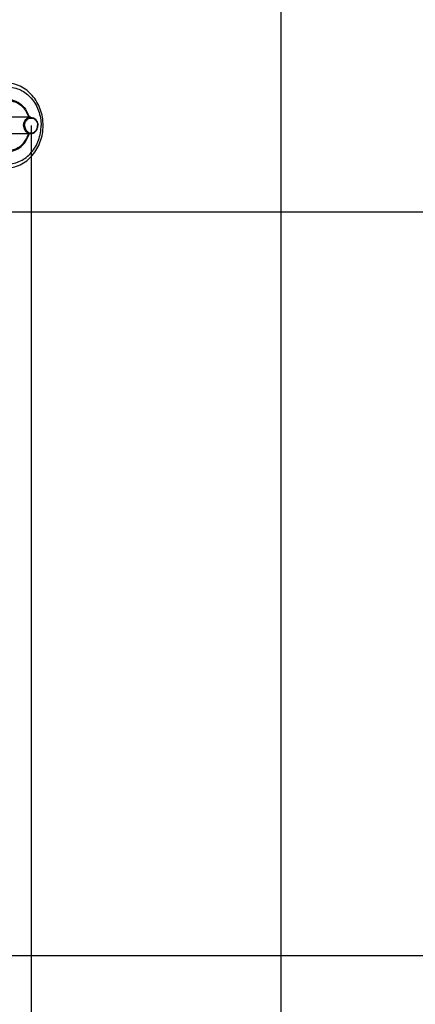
# Model space of a CAD drawing. Header units: metres. Extents: x 70279.8 to 70377.7, y 409251.8 to 409331.5.
# Tile 84 of 244: x 70313.8 to 70314.8, y 409307.4 to 409309.8. Entities that reach past the tile are written whole.
import ezdxf

# ---------------------------------------------------------------- set-up
doc = ezdxf.new("R2010")
doc.units = ezdxf.units.M
doc.layers.add('3_ALL_AXES', color=7, linetype='Continuous')
doc.layers.add('7_ALL_FEATURES', color=7, linetype='Continuous')

# ---------------------------------------------------------------- blocks, each defined once
blk = doc.blocks.new('PASS UNIT_20170322')
at = {"linetype": 'Continuous'}
for points, knots in [([(783.5, -1230.6), (771.5, -1230.6), (747.6, -1234.6), (716.8, -1252), (695.6, -1278.8), (688, -1311.1), (695.6, -1343.4), (716.8, -1370.2), (747.6, -1387.6), (771.5, -1391.7), (783.5, -1391.7)], [0, 0, 0, 0, 0.133164, 0.2617, 0.383391, 0.5, 0.616609, 0.7383, 0.866836, 1, 1, 1, 1]), ([(783.5, -1230.6), (795.5, -1230.6), (819.4, -1234.6), (850.2, -1252), (871.4, -1278.8), (879, -1311.1), (871.4, -1343.4), (850.2, -1370.2), (819.4, -1387.6), (795.5, -1391.7), (783.5, -1391.7)], [0, 0, 0, 0, 0.133164, 0.2617, 0.383391, 0.5, 0.616609, 0.7383, 0.866836, 1, 1, 1, 1]), ([(783.5, -1256.6), (776.2, -1256.6), (761.6, -1258.8), (742.3, -1268.4), (727.7, -1283.3), (720, -1302), (720.4, -1321.9), (728.7, -1340.3), (743.7, -1354.9), (756.6, -1360.9), (763.5, -1362.9)], [0, 0, 0, 0, 0.134322, 0.264807, 0.389219, 0.508112, 0.624891, 0.744144, 0.869081, 1, 1, 1, 1]), ([(783.5, -1256.6), (790.8, -1256.6), (805.4, -1258.8), (824.7, -1268.4), (839.3, -1283.3), (847, -1302), (846.6, -1321.9), (838.3, -1340.3), (823.3, -1354.9), (810.4, -1360.9), (803.5, -1362.9)], [0, 0, 0, 0, 0.134322, 0.264807, 0.389219, 0.508112, 0.624891, 0.744144, 0.869081, 1, 1, 1, 1]), ([(680.5, -1306.1), (680.5, -1318.1), (686.2, -1342.6), (709.8, -1372.7), (743.9, -1392.2), (770.2, -1396.7), (783.5, -1396.7)], [0, 0, 0, 0, 0.236789, 0.481372, 0.736871, 1, 1, 1, 1]), ([(783.5, -1396.7), (796.8, -1396.7), (823.1, -1392.2), (857.2, -1372.7), (880.8, -1342.6), (886.5, -1318.1), (886.5, -1306.1)], [0, 0, 0, 0, 0.263129, 0.518628, 0.763211, 1, 1, 1, 1]), ([(723.5, -1312.6), (723.5, -1317.9), (725.5, -1328.9), (736.9, -1348.5), (752.5, -1358.2), (763.5, -1361.6)], [0, 0, 0, 0, 0.23833, 0.483456, 1, 1, 1, 1]), ([(843.5, -1312.6), (843.5, -1317.9), (841.5, -1328.9), (830.1, -1348.5), (814.5, -1358.2), (803.5, -1361.6)], [0, 0, 0, 0, 0.23833, 0.483456, 1, 1, 1, 1])]:
    blk.add_open_spline(points, degree=3, knots=knots, dxfattribs=at)
at = {"layer": '3_ALL_AXES', "linetype": 'Continuous'}
for p, q in [((763.5, -1366.6), (763.5, -1312.6)), ((803.5, -1366.6), (803.5, -1312.6))]:
    blk.add_line(p, q, dxfattribs=at)
at = {"layer": '7_ALL_FEATURES', "linetype": 'Continuous'}
for points, knots in [([(783.5, -1349.3), (780.9, -1349.3), (775.8, -1350.2), (769.2, -1353.9), (764.6, -1359.7), (763.5, -1364.4), (763.5, -1366.6)], [0, 0, 0, 0, 0.266326, 0.5234, 0.766782, 1, 1, 1, 1]), ([(783.5, -1352), (781.2, -1352), (776.6, -1352.8), (770.6, -1356.2), (766.5, -1361.4), (765, -1367.6), (766.5, -1373.9), (770.6, -1379.1), (776.6, -1382.4), (781.2, -1383.2), (783.5, -1383.2)], [0, 0, 0, 0, 0.133164, 0.2617, 0.383391, 0.5, 0.616609, 0.7383, 0.866836, 1, 1, 1, 1]), ([(783.5, -1349.3), (786.1, -1349.3), (791.2, -1350.2), (797.8, -1353.9), (802.4, -1359.7), (803.5, -1364.4), (803.5, -1366.6)], [0, 0, 0, 0, 0.266326, 0.5234, 0.766782, 1, 1, 1, 1]), ([(783.5, -1352), (785.8, -1352), (790.4, -1352.8), (796.4, -1356.2), (800.5, -1361.4), (802, -1367.6), (800.5, -1373.9), (796.4, -1379.1), (790.4, -1382.4), (785.8, -1383.2), (783.5, -1383.2)], [0, 0, 0, 0, 0.133164, 0.2617, 0.383391, 0.5, 0.616609, 0.7383, 0.866836, 1, 1, 1, 1]), ([(763.5, -1366.6), (763.5, -1368.9), (764.6, -1373.6), (769.2, -1379.3), (775.8, -1383.1), (780.9, -1383.9), (783.5, -1383.9)], [0, 0, 0, 0, 0.233218, 0.4766, 0.733674, 1, 1, 1, 1]), ([(803.5, -1366.6), (803.5, -1368.9), (802.4, -1373.6), (797.8, -1379.3), (791.2, -1383.1), (786.1, -1383.9), (783.5, -1383.9)], [0, 0, 0, 0, 0.233218, 0.4766, 0.733674, 1, 1, 1, 1])]:
    blk.add_open_spline(points, degree=3, knots=knots, dxfattribs=at)

msp = doc.modelspace()

# ---------------------------------------------------------------- linework, layer by layer
for p, q in [((70314.475, 409319.65), (70314.475, 409305.05)), ((70313.871, 409309.56), (70313.871, 409305.75)), ((70319.74, 409309.35), (70308.975, 409309.35)), ((70319.15, 409307.55), (70308.975, 409307.55))]:
    msp.add_line(p, q)

# ---------------------------------------------------------------- block references
at = {"xscale": 0.001, "yscale": 0.001, "zscale": 0.001, "rotation": 90}
msp.add_blockref('PASS UNIT_20170322', (70312.5034, 409308.7765), dxfattribs=at)

doc.saveas('drawing.dxf')
